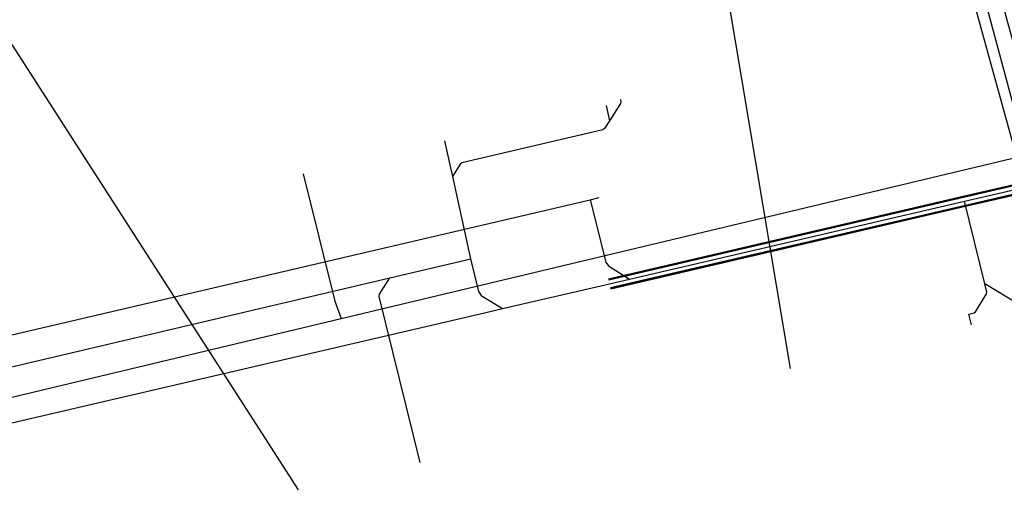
# Model space of a CAD drawing. Header units: metres. Extents: x 2695563 to 2696938, y 1260544 to 1262032.
# Tile 255 of 256: x 2696483 to 2696515, y 1261597 to 1261613. Entities that reach past the tile are written whole.
import ezdxf

# ---------------------------------------------------------------- set-up
doc = ezdxf.new("R2010")
doc.units = ezdxf.units.M
doc.header["$LTSCALE"] = 100
doc.linetypes.add('AUSGEZOGEN', pattern=[0])
for name, color, linetype in [('EU_Cadastre des conduites', 24, 'AUSGEZOGEN'), ('EU_Cadastre des conduites_Regard – Ligne de détail', 24, 'AUSGEZOGEN'), ('Réseau électrique_Cadastre des conduite_Bord du tracé', 1, 'AUSGEZOGEN'), ('Réseau électrique_Cadastre des conduite_Tronçon de tracé', 1, 'AUSGEZOGEN'), ('Réseau électrique_Cadastre des conduites_Ouvrage_Surface-Ligne-Point', 1, 'AUSGEZOGEN'), ('TV_Cadastre des conduites_CONDUITE', 92, 'AUSGEZOGEN')]:
    doc.layers.add(name, color=color, linetype=linetype)

# ---------------------------------------------------------------- blocks, each defined once
blk = doc.blocks.new('COMPLEXOBJECT_1687')
at = {"layer": 'Réseau électrique_Cadastre des conduite_Bord du tracé', "color": 1, "linetype": 'AUSGEZOGEN', "transparency": 33554687}
for points in [[(6512.491, 11619.297), (6511.755, 11619.043), (6513.211, 11614.169), (6515.785, 11604.825), (6518.175, 11595.099), (6520.246, 11587.254), (6521.119, 11587.47)], [(6521.119, 11587.47), (6519.047, 11595.321), (6516.657, 11605.051), (6514.077, 11614.417), (6512.683, 11619.082)]]:
    blk.add_lwpolyline(points, dxfattribs=at)
blk.add_arc((6512.762, 11619.346), 0.276, 190.2314, 253.2998, dxfattribs=at)
blk = doc.blocks.new('COMPLEXOBJECT_1817')
at = {"layer": 'Réseau électrique_Cadastre des conduite_Bord du tracé', "color": 1, "linetype": 'AUSGEZOGEN', "transparency": 33554687}
for p, q in [((6516.863, 11644.607), (6513.42, 11641.514)), ((6513.84, 11641.165), (6517.193, 11644.177)), ((6510.774, 11632.262), (6514.946, 11617.251)), ((6515.459, 11617.424), (6511.317, 11632.323)), ((6516.972, 11612.127), (6517.404, 11612.451))]:
    blk.add_line(p, q, dxfattribs=at)
for centre, radius, start, end in [((6524.5, 11637.476), 10.449, 112.5823, 136.9657), ((6519.574, 11646.626), 1.041, 359.4143, 28.6052), ((6525.004, 11636.834), 10.721, 114.1673, 136.7685), ((6520.057, 11634.766), 9.465, 134.523, 162.5373), ((6520.174, 11634.728), 9.031, 134.5415, 162.5135), ((6521.489, 11634.431), 10.932, 163.1148, 191.4428), ((6521.581, 11634.399), 10.472, 163.1078, 191.4343), ((6532.271, 11621.139), 17.756, 192.6474, 210.4997), ((6532.564, 11621.247), 17.527, 192.599, 210.1231)]:
    blk.add_arc(centre, radius, start, end, dxfattribs=at)
blk = doc.blocks.new('COMPLEXOBJECT_2681')
at = {"layer": 'Réseau électrique_Cadastre des conduite_Tronçon de tracé', "color": 1, "linetype": 'AUSGEZOGEN', "transparency": 33554687}
blk.add_line((6517.212, 11612.307), (6514.154, 11614.87), dxfattribs=at)
blk.add_arc((6516.423, 11616.834), 3.001, 193.51, 220.8833, dxfattribs=at)

msp = doc.modelspace()

# ---------------------------------------------------------------- hatches: boundary and pattern name
at = {"layer": 'Réseau électrique_Cadastre des conduite_Bord du tracé', "lineweight": 18, "transparency": 33554687}
h = msp.add_hatch(dxfattribs=at)
h.set_pattern_fill('MUSTER', color=1, scale=6075, style=0, pattern_type=2)
h.set_pattern_definition([(0, (2708005, 1273150), (6075, 6075), [6075, -6075]), (90, (2708005, 1273150), (-6075, 6075), [6075, -6075])])
h.paths.add_polyline_path([(2696522.089, 1261587.28), (2696520.017, 1261595.131), (2696517.627, 1261604.861), (2696515.047, 1261614.227), (2696513.653, 1261618.892), (2696513.644, 1261618.895), (2696513.634, 1261618.898), (2696513.625, 1261618.902), (2696513.616, 1261618.906), (2696513.608, 1261618.91), (2696513.599, 1261618.915), (2696513.591, 1261618.92), (2696513.582, 1261618.925), (2696513.574, 1261618.93), (2696513.566, 1261618.936), (2696513.558, 1261618.942), (2696513.551, 1261618.948), (2696513.544, 1261618.955), (2696513.537, 1261618.962), (2696513.53, 1261618.969), (2696513.523, 1261618.976), (2696513.517, 1261618.984), (2696513.511, 1261618.991), (2696513.505, 1261618.999), (2696513.5, 1261619.007), (2696513.495, 1261619.016), (2696513.49, 1261619.024), (2696513.486, 1261619.033), (2696513.481, 1261619.042), (2696513.477, 1261619.051), (2696513.474, 1261619.06), (2696513.471, 1261619.069), (2696513.468, 1261619.078), (2696513.465, 1261619.088), (2696513.463, 1261619.097), (2696513.461, 1261619.107), (2696512.725, 1261618.853), (2696514.181, 1261613.979), (2696516.755, 1261604.635), (2696519.145, 1261594.909), (2696521.216, 1261587.064)], flags=0)

# ---------------------------------------------------------------- linework, layer by layer
at = {"layer": 'EU_Cadastre des conduites', "color": 24, "linetype": 'AUSGEZOGEN', "transparency": 33554687}
for p, q in [((2696493.424, 1261603.453), (2696521.983, 1261610.278)), ((2696502.126, 1261610.464), (2696502.24, 1261609.951)), ((2696496.816, 1261609.3), (2696497.012, 1261608.414)), ((2696471.221, 1261597.377), (2696498.13, 1261603.641))]:
    msp.add_line(p, q, dxfattribs=at)
at = {"layer": 'EU_Cadastre des conduites', "linetype": 'AUSGEZOGEN', "transparency": 33554687}
for p, q in [((2696513.866, 1261607.477), (2696519.908, 1261608.883)), ((2696513.871, 1261607.458), (2696519.912, 1261608.864)), ((2696513.875, 1261607.439), (2696519.916, 1261608.845)), ((2696513.935, 1261607.185), (2696519.976, 1261608.591)), ((2696513.939, 1261607.166), (2696519.98, 1261608.572)), ((2696513.943, 1261607.147), (2696519.984, 1261608.553)), ((2696502.864, 1261604.917), (2696513.866, 1261607.477)), ((2696502.869, 1261604.898), (2696513.871, 1261607.458)), ((2696502.873, 1261604.879), (2696513.875, 1261607.439)), ((2696502.933, 1261604.625), (2696513.934, 1261607.185)), ((2696502.937, 1261604.606), (2696513.939, 1261607.166)), ((2696502.942, 1261604.587), (2696513.943, 1261607.147)), ((2696502.205, 1261604.763), (2696502.864, 1261604.917)), ((2696502.21, 1261604.744), (2696502.869, 1261604.898)), ((2696502.214, 1261604.725), (2696502.873, 1261604.879)), ((2696502.274, 1261604.471), (2696502.933, 1261604.625)), ((2696502.278, 1261604.452), (2696502.937, 1261604.606)), ((2696502.283, 1261604.433), (2696502.942, 1261604.587))]:
    msp.add_line(p, q, dxfattribs=at)
at = {"layer": 'EU_Cadastre des conduites', "color": 255, "transparency": 33554687}
for p, q in [((2696513.905, 1261607.312), (2696519.946, 1261608.718)), ((2696502.903, 1261604.752), (2696513.905, 1261607.312)), ((2696502.244, 1261604.598), (2696502.903, 1261604.752))]:
    msp.add_line(p, q, dxfattribs=at)
at = {"layer": 'EU_Cadastre des conduites', "color": 24, "linetype": 'AUSGEZOGEN', "transparency": 33554687}
for points in [[(2696502.598, 1261610.653), (2696502.613, 1261610.584), (2696502.602, 1261610.519), (2696502.24, 1261609.951), (2696502.078, 1261609.697), (2696502.026, 1261609.66), (2696497.391, 1261608.569), (2696497.339, 1261608.532), (2696497.077, 1261608.121)], [(2696497.012, 1261608.414), (2696497.077, 1261608.121), (2696497.679, 1261605.42)], [(2696492.178, 1261608.215), (2696493.215, 1261604.021), (2696493.424, 1261603.453)], [(2696501.611, 1261607.36), (2696502.118, 1261605.307), (2696502.207, 1261605.185), (2696502.903, 1261604.752)], [(2696514.627, 1261604.367), (2696514.572, 1261604.591), (2696513.905, 1261607.312)], [(2696480.573, 1261601.393), (2696480.865, 1261601.462), (2696495.021, 1261604.793), (2696497.686, 1261605.422)], [(2696497.679, 1261605.42), (2696497.94, 1261604.338), (2696498.028, 1261604.216), (2696498.729, 1261603.78)], [(2696496.023, 1261598.718), (2696494.674, 1261604.176), (2696494.685, 1261604.251), (2696495.021, 1261604.793)], [(2696498.13, 1261603.641), (2696498.729, 1261603.78), (2696502.244, 1261604.598)], [(2696514.134, 1261603.25), (2696514.049, 1261603.594), (2696514.219, 1261603.636), (2696514.272, 1261603.674), (2696514.627, 1261604.264), (2696514.637, 1261604.328), (2696514.627, 1261604.367)], [(2696517.318, 1261595.771), (2696517.675, 1261595.86), (2696516.057, 1261602.408), (2696515.692, 1261603.885), (2696515.653, 1261603.936), (2696514.572, 1261604.591)], [(2696469.887, 1261597.652), (2696470.4, 1261597.954), (2696493.424, 1261603.453)]]:
    msp.add_lwpolyline(points, dxfattribs=at)
at = {"layer": 'EU_Cadastre des conduites_Regard – Ligne de détail', "color": 24, "linetype": 'AUSGEZOGEN', "transparency": 33554687}
msp.add_lwpolyline([(2696458.314, 1261597.252), (2696480.107, 1261602.34), (2696501.611, 1261607.36), (2696501.901, 1261607.428)], dxfattribs=at)
at = {"layer": 'Réseau électrique_Cadastre des conduites_Ouvrage_Surface-Ligne-Point', "color": 1, "linetype": 'AUSGEZOGEN', "transparency": 33554687}
for p, q in [((2696508.189, 1261601.813), (2696502.92, 1261633.122)), ((2696492.024, 1261597.825), (2696474.94, 1261624.384))]:
    msp.add_line(p, q, dxfattribs=at)
at = {"layer": 'TV_Cadastre des conduites_CONDUITE', "color": 92, "linetype": 'AUSGEZOGEN', "transparency": 33554687}
msp.add_lwpolyline([(2696529.607, 1261551.423), (2696516.622, 1261606.351), (2696514.669, 1261613.591), (2696529.607, 1261618.532)], dxfattribs=at)

# ---------------------------------------------------------------- block references
at = {"layer": 'Réseau électrique_Cadastre des conduite_Bord du tracé', "color": 1, "linetype": 'AUSGEZOGEN', "lineweight": -3, "transparency": 33554687}
for name in ['COMPLEXOBJECT_1817', 'COMPLEXOBJECT_1687']:
    msp.add_blockref(name, (2690000.97, 1249999.81), dxfattribs=at)
at = {"layer": 'Réseau électrique_Cadastre des conduite_Tronçon de tracé', "color": 1, "linetype": 'AUSGEZOGEN', "lineweight": -3, "transparency": 33554687}
msp.add_blockref('COMPLEXOBJECT_2681', (2690000.97, 1249999.81), dxfattribs=at)

doc.saveas('drawing.dxf')
